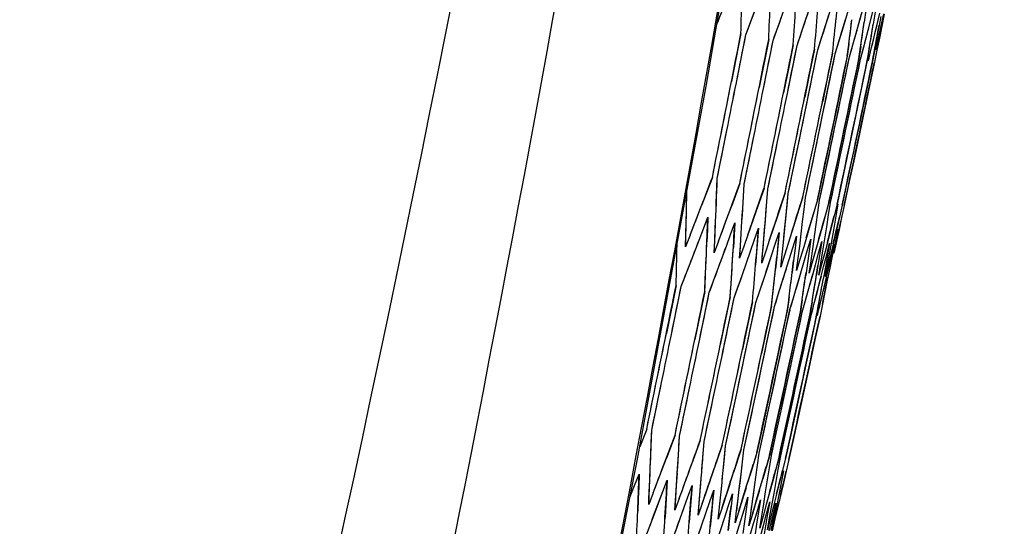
# Model space of a CAD drawing. Header units: millimetres. Extents: x 0 to 420, y 0 to 297.
# Tile 101 of 117: x 334.2 to 338, y 161.9 to 163.86. Entities that reach past the tile are written whole.
import ezdxf

# ---------------------------------------------------------------- set-up
doc = ezdxf.new("R2010")
doc.units = ezdxf.units.MM
doc.header["$LTSCALE"] = 23.1
doc.header["$PDMODE"] = 3
doc.header["$PDSIZE"] = 0.3125
doc.layers.get('0').update_dxf_attribs({"linetype": 'CONTINUOUS'})
doc.layers.get('Defpoints').update_dxf_attribs({"linetype": 'CONTINUOUS'})
doc.layers.add('06___PRT_ALL_SURFS', color=7, linetype='CONTINUOUS')
doc.layers.add('DIM_PILOTEES', color=7, linetype='CONTINUOUS')
doc.styles.get("Standard").update_dxf_attribs({"font": 'txt', "width": 0.7})
doc.dimstyles.new('DIMSTYLE_2', dxfattribs={"dimtxt": 2.5, "dimasz": 3.5, "dimexe": 2, "dimexo": 0, "dimtad": 1, "dimdec": 0, "dimlfac": 5, "dimdsep": 46, "dimtxsty": 'Standard', "dimblk": '_FILLED', "dimblk1": '_FILLED', "dimblk2": '_FILLED', "dimcen": 0.09, "dimazin": 2, "dimtp": 0.8, "dimtm": 0.8, "dimtfac": 1, "dimtdec": 0, "dimtofl": 0, "dimtmove": 0, "dimatfit": 3, "dimldrblk": '_FILLED', "dimfxl": 0, "dimtolj": 1, "dimarcsym": 0})
doc.dimstyles.new('DIMSTYLE_7', dxfattribs={"dimtxt": 2.5, "dimasz": 3.5, "dimexe": 2, "dimexo": 0, "dimgap": 2.5, "dimtad": 1, "dimdsep": 46, "dimtxsty": 'Standard', "dimblk": '_FILLED', "dimblk1": '_FILLED', "dimblk2": '_FILLED', "dimcen": 0.09, "dimazin": 2, "dimtp": 0.5, "dimtm": 0.5, "dimtfac": 1, "dimtofl": 0, "dimtmove": 0, "dimatfit": 3, "dimldrblk": '_FILLED', "dimfxl": 0, "dimtolj": 1, "dimarcsym": 0})

# ---------------------------------------------------------------- blocks, each defined once
blk = doc.blocks.new('_FILLED')
at = {"color": 0, "linetype": 'ByBlock'}
blk.add_solid([(0, 0), (-1, 0.1429), (-1, -0.1429)], dxfattribs=at)
blk = doc.blocks.new('*D5')
at = {"layer": 'DIM_PILOTEES', "color": 2, "linetype": 'Continuous'}
for p, q in [((332.4692, 242.223), (398.3912, 242.2232)), ((396.3912, 242.2232), (396.3913, 177.074)), ((396.3915, 111.9248), (396.3913, 177.074)), ((339.0076, 111.9246), (398.3915, 111.9248))]:
    blk.add_line(p, q, dxfattribs=at)
at = {"layer": 'DIM_PILOTEES', "color": 2, "linetype": 'Continuous', "xscale": 3.5, "yscale": 3.5, "zscale": 3.5}
for p, rotation in [((396.3912, 242.2232), 90.00015233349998), ((396.3915, 111.9248), 270.0001523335)]:
    blk.add_blockref('_FILLED', p, dxfattribs=dict(at, rotation=rotation))
at = {"layer": 'DIM_PILOTEES', "color": 2, "linetype": 'Continuous', "insert": (393.2663, 177.074), "char_height": 2.5, "width": 7.767857, "attachment_point": 2, "rotation": 90, "line_spacing_factor": 0.9}
blk.add_mtext('{\\ftxt;\\W0.0001;\\H0.0001;\\~}{\\ftxt;\\W2.0714285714;\\H2.5; }{\\ftxt;\\W0.0001;\\H0.0001;\\~}', dxfattribs=at)
blk = doc.blocks.new('*D14')
at = {"layer": 'Defpoints', "color": 0, "linetype": 'Continuous'}
for p in [(271.7552, 241.48), (318.6655, 194.5697), (271.7552, 147.6594), (365.5757, 147.6594)]:
    blk.add_point(p, dxfattribs=at)
at = {"layer": 'DIM_PILOTEES', "color": 0, "linetype": 'Continuous', "lineweight": -2}
for p, q in [((271.7552, 147.6594), (270.341, 146.2452)), ((365.5757, 147.6594), (366.99, 146.2452))]:
    blk.add_line(p, q, dxfattribs=at)
blk.add_arc((318.6655, 194.5697), 66.3412, 318.023138, 221.976862, dxfattribs=at)
at = {"layer": 'DIM_PILOTEES', "color": 0, "linetype": 'Continuous', "lineweight": -2, "xscale": 3.5, "yscale": 3.5, "zscale": 3.5}
for p, rotation in [((271.7552, 147.6594), 313.4884311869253), ((365.5757, 147.6594), 226.5115688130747)]:
    blk.add_blockref('_FILLED', p, dxfattribs=dict(at, rotation=rotation))
at = {"layer": 'DIM_PILOTEES', "color": 0, "linetype": 'Continuous', "insert": (323.275, 266.5968), "char_height": 2.5, "width": 14.285714, "attachment_point": 2, "rotation": 356.3382, "line_spacing_factor": 0.9}
blk.add_mtext('\\A1;{\\ftxt;\\W0.0001;\\H0.0001;\\~}{\\ftxt;\\W3.1428571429;\\H2.5; }{\\ftxt;\\W0.0001;\\H0.0001;\\~}{\\ftxt;\\W0.0001;\\H0.0001;\\~}{\\ftxt;\\W0.6666666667;\\H2.5; }{\\ftxt;\\W0.0001;\\H0.0001;\\~}', dxfattribs=at)

msp = doc.modelspace()

# ---------------------------------------------------------------- linework, layer by layer
at = {"color": 7, "linetype": 'Continuous'}
for p, q in [((336.8899, 163.8386), (336.919, 163.9124)), ((337.2295, 163.8464), (337.2545, 163.9211)), ((337.3078, 163.8298), (337.3364, 163.9201)), ((337.0015, 163.7982), (337.0351, 163.8877)), ((337.3737, 163.8157), (337.4007, 163.9064)), ((337.427, 163.8044), (337.4525, 163.8954)), ((337.427, 163.8044), (337.4478, 163.8786)), ((337.4646, 163.8928), (337.4579, 163.846)), ((337.468, 163.7957), (337.4918, 163.887)), ((337.5005, 163.8852), (337.4929, 163.8386)), ((337.4966, 163.7896), (337.5187, 163.8813)), ((337.5128, 163.7862), (337.5332, 163.8782)), ((337.535, 163.8778), (337.5258, 163.8316)), ((337.1065, 163.7759), (337.1386, 163.8657)), ((337.199, 163.7562), (337.2295, 163.8464)), ((337.5156, 163.8338), (337.5071, 163.7874)), ((337.5219, 163.8688), (337.5156, 163.8338)), ((336.9825, 163.8022), (336.946, 163.6172)), ((336.965, 163.6132), (337.0015, 163.7982)), ((337.2934, 163.7845), (337.3078, 163.8298)), ((337.36, 163.7703), (337.3737, 163.8157)), ((337.4142, 163.7588), (337.427, 163.8044)), ((337.456, 163.7499), (337.468, 163.7957)), ((337.5258, 163.8316), (337.5164, 163.7854)), ((337.0896, 163.7795), (337.0527, 163.5945)), ((337.0695, 163.5909), (337.1065, 163.7759)), ((337.1842, 163.7594), (337.1655, 163.6669)), ((337.2789, 163.7392), (337.2934, 163.7845)), ((337.3463, 163.7249), (337.36, 163.7703)), ((337.3988, 163.7621), (337.3929, 163.715)), ((337.4013, 163.7132), (337.4142, 163.7588)), ((337.4854, 163.7437), (337.4966, 163.7896)), ((337.5071, 163.7874), (337.4985, 163.7409)), ((337.5024, 163.7401), (337.5128, 163.7862)), ((337.5164, 163.7854), (337.507, 163.7391)), ((337.1616, 163.5714), (337.199, 163.7562)), ((337.2662, 163.7419), (337.2474, 163.6495)), ((337.26, 163.6468), (337.2789, 163.7392)), ((337.3357, 163.7271), (337.3168, 163.6348)), ((337.3273, 163.6325), (337.3463, 163.7249)), ((337.4444, 163.7524), (337.4376, 163.7055)), ((337.4439, 163.7041), (337.456, 163.7499)), ((337.4777, 163.7453), (337.4699, 163.6986)), ((337.4741, 163.6977), (337.4854, 163.7437)), ((337.4985, 163.7409), (337.4899, 163.6944)), ((337.507, 163.7391), (337.4974, 163.6928)), ((337.3929, 163.715), (337.3738, 163.6226)), ((337.3822, 163.6209), (337.4013, 163.7132)), ((337.4376, 163.7055), (337.4184, 163.6132)), ((337.4247, 163.6118), (337.4439, 163.7041)), ((337.4699, 163.6986), (337.4507, 163.6063)), ((337.4899, 163.6944), (337.4706, 163.6021)), ((337.4974, 163.6928), (337.4782, 163.6004)), ((337.1655, 163.6669), (337.1469, 163.5745)), ((337.2032, 163.3697), (337.26, 163.6468)), ((337.2474, 163.6495), (337.2285, 163.5571)), ((337.2701, 163.3555), (337.3273, 163.6325)), ((337.3168, 163.6348), (337.2978, 163.5424)), ((337.3246, 163.3439), (337.3822, 163.6209)), ((337.3738, 163.6226), (337.3547, 163.5303)), ((337.3669, 163.3349), (337.4247, 163.6118)), ((337.4184, 163.6132), (337.3992, 163.5208)), ((337.4507, 163.6063), (337.4314, 163.514)), ((337.4782, 163.6004), (337.4005, 163.2313)), ((337.4706, 163.6021), (337.4513, 163.5098)), ((337.3547, 163.5303), (337.297, 163.2534)), ((337.3992, 163.5208), (337.3412, 163.2439)), ((337.4314, 163.514), (337.3732, 163.2371)), ((337.4513, 163.5098), (337.3929, 163.2329)), ((336.8911, 163.2432), (336.9282, 163.4282)), ((336.9948, 163.2212), (337.0323, 163.406)), ((337.0861, 163.2018), (337.124, 163.3865)), ((337.165, 163.185), (337.2032, 163.3697)), ((337.2316, 163.1708), (337.2701, 163.3555)), ((337.2859, 163.1593), (337.3246, 163.3439)), ((337.3475, 163.2426), (337.3669, 163.3349)), ((336.8723, 163.2472), (336.8383, 163.1583)), ((336.8668, 163.2328), (336.8383, 163.1583)), ((336.8876, 163.1478), (336.8911, 163.2432)), ((337.297, 163.2534), (337.2776, 163.1611)), ((337.3412, 163.2439), (337.3218, 163.1517)), ((337.328, 163.1503), (337.3475, 163.2426)), ((337.3732, 163.2371), (337.3537, 163.1449)), ((337.3929, 163.2329), (337.3734, 163.1407)), ((337.4005, 163.2313), (337.3809, 163.1391)), ((336.7734, 163.1721), (336.7737, 163.1918)), ((336.9781, 163.2247), (336.9456, 163.1355)), ((336.9894, 163.1262), (336.9948, 163.2212)), ((337.0715, 163.2049), (337.0405, 163.1153)), ((337.0788, 163.1072), (337.0861, 163.2018)), ((337.0825, 163.1545), (337.0861, 163.2018)), ((337.0788, 163.1072), (337.0825, 163.1545)), ((337.1525, 163.1877), (337.123, 163.0978)), ((337.1503, 163.1807), (337.123, 163.0978)), ((337.1558, 163.0908), (337.165, 163.185)), ((337.1605, 163.1379), (337.165, 163.185)), ((337.2212, 163.173), (337.1932, 163.0829)), ((337.2175, 163.1611), (337.1932, 163.0829)), ((337.2261, 163.1239), (337.2316, 163.1708)), ((337.2776, 163.1611), (337.2512, 163.0705)), ((337.2796, 163.1126), (337.2859, 163.1593)), ((337.3218, 163.1517), (337.2969, 163.0608)), ((337.3208, 163.1038), (337.328, 163.1503)), ((337.0405, 163.1153), (337.0091, 163.0256)), ((337.1558, 163.0908), (337.1605, 163.1379)), ((337.2206, 163.077), (337.2261, 163.1239)), ((337.2731, 163.0658), (337.2796, 163.1126)), ((337.3537, 163.1449), (337.3421, 163.0993)), ((337.3497, 163.0977), (337.3579, 163.144)), ((337.3734, 163.1407), (337.3627, 163.0949)), ((337.3809, 163.1391), (337.371, 163.0931)), ((336.7703, 163.028), (336.7714, 163.0761)), ((336.8378, 163.0497), (336.8547, 163.0941)), ((336.8547, 163.0941), (336.853, 163.0464)), ((337.123, 163.0978), (337.0931, 163.0077)), ((337.1462, 162.9964), (337.1558, 163.0908)), ((337.1932, 163.0829), (337.1649, 162.9925)), ((337.2092, 162.983), (337.2206, 163.077)), ((337.3134, 163.0573), (337.3208, 163.1038)), ((337.3421, 163.0993), (337.3305, 163.0537)), ((337.3415, 163.0513), (337.3497, 163.0977)), ((337.3627, 163.0949), (337.3518, 163.0491)), ((337.371, 163.0931), (337.361, 163.0472)), ((336.8208, 163.0052), (336.8378, 163.0497)), ((336.853, 163.0464), (336.8512, 162.9987)), ((336.8816, 163.0044), (336.8837, 163.0522)), ((336.9426, 163.0274), (336.9588, 163.072)), ((336.9588, 163.072), (336.9561, 163.0245)), ((337.035, 163.0078), (337.0504, 163.0525)), ((337.0504, 163.0525), (337.0468, 163.0052)), ((337.2512, 163.0705), (337.2245, 162.9798)), ((337.2599, 162.9722), (337.2731, 163.0658)), ((337.2969, 163.0608), (337.2718, 162.9697)), ((337.2984, 162.964), (337.3134, 163.0573)), ((337.3305, 163.0537), (337.307, 162.9623)), ((337.3248, 162.9584), (337.3415, 163.0513)), ((337.3518, 163.0491), (337.33, 162.9574)), ((337.339, 162.9554), (337.3574, 163.0479)), ((337.361, 163.0472), (337.3408, 162.9551)), ((336.7691, 162.9799), (336.7703, 163.028)), ((336.7865, 163.0246), (336.7691, 162.9799)), ((336.7865, 162.9161), (336.8208, 163.0052)), ((336.8794, 162.9565), (336.8816, 163.0044)), ((336.8961, 163.0013), (336.8794, 162.9565)), ((336.9263, 162.9828), (336.9426, 163.0274)), ((336.9561, 163.0245), (336.9533, 162.977)), ((336.9805, 162.9833), (336.9835, 163.031)), ((337.0091, 163.0256), (336.9933, 162.9807)), ((337.0195, 162.963), (337.035, 163.0078)), ((337.0468, 163.0052), (337.043, 162.9579)), ((337.067, 162.9649), (337.071, 163.0124)), ((337.0931, 163.0077), (337.0781, 162.9626)), ((337.1151, 162.9907), (337.1297, 163.0357)), ((337.1297, 163.0357), (337.1205, 162.9414)), ((337.1297, 163.0357), (337.1252, 162.9886)), ((337.1829, 162.9763), (337.1968, 163.0214)), ((337.1968, 163.0214), (337.1913, 162.9745)), ((337.2385, 162.9645), (337.2516, 163.0097)), ((337.2516, 163.0097), (337.2452, 162.963)), ((337.2819, 162.9553), (337.2942, 163.0007)), ((337.2942, 163.0007), (337.287, 162.9542)), ((336.8935, 162.8933), (336.9263, 162.9828)), ((336.9774, 162.9357), (336.9805, 162.9833)), ((336.9933, 162.9807), (336.9774, 162.9357)), ((336.9882, 162.8732), (337.0195, 162.963)), ((337.063, 162.9175), (337.067, 162.9649)), ((337.0781, 162.9626), (337.063, 162.9175)), ((337.1003, 162.9458), (337.1151, 162.9907)), ((337.1252, 162.9886), (337.1205, 162.9414)), ((337.1363, 162.9019), (337.1462, 162.9964)), ((337.1413, 162.9492), (337.1462, 162.9964)), ((337.1649, 162.9925), (337.1506, 162.9472)), ((337.1689, 162.9312), (337.1829, 162.9763)), ((337.1913, 162.9745), (337.1857, 162.9276)), ((337.2033, 162.936), (337.2092, 162.983)), ((337.2245, 162.9798), (337.211, 162.9344)), ((337.2253, 162.9192), (337.2385, 162.9645)), ((337.2452, 162.963), (337.2387, 162.9163)), ((337.2531, 162.9254), (337.2599, 162.9722)), ((337.2718, 162.9697), (337.2591, 162.9241)), ((337.2908, 162.9174), (337.2984, 162.964)), ((337.307, 162.9623), (337.2951, 162.9165)), ((337.3158, 162.9965), (337.307, 162.9623)), ((337.3132, 162.9486), (337.3247, 162.9942)), ((337.3247, 162.9942), (337.3165, 162.9479)), ((337.3322, 162.9446), (337.3429, 162.9903)), ((337.3429, 162.9903), (337.3339, 162.9442)), ((337.043, 162.9579), (337.0392, 162.9105)), ((337.0883, 162.9091), (337.1003, 162.9458)), ((337.1205, 162.9414), (337.1157, 162.8943)), ((337.1363, 162.9019), (337.1413, 162.9492)), ((337.1506, 162.9472), (337.1363, 162.9019)), ((337.1407, 162.8408), (337.1689, 162.9312)), ((337.1857, 162.9276), (337.18, 162.8806)), ((337.1974, 162.8889), (337.2033, 162.936)), ((337.211, 162.9344), (337.1974, 162.8889)), ((337.2463, 162.8785), (337.2531, 162.9254)), ((337.2591, 162.9241), (337.2463, 162.8785)), ((337.2695, 162.9098), (337.2819, 162.9553)), ((337.287, 162.9542), (337.2796, 162.9076)), ((337.3016, 162.903), (337.3132, 162.9486)), ((337.3165, 162.9479), (337.3083, 162.9015)), ((337.3163, 162.912), (337.3248, 162.9584)), ((337.33, 162.9574), (337.3189, 162.9114)), ((337.3215, 162.8987), (337.3322, 162.9446)), ((337.3339, 162.9442), (337.3248, 162.898)), ((336.7519, 162.8267), (336.7865, 162.9161)), ((336.8604, 162.8037), (336.8935, 162.8933)), ((337.0706, 162.8557), (337.0883, 162.9091)), ((337.0706, 162.8557), (337.0883, 162.9091)), ((337.2136, 162.8792), (337.2253, 162.9192)), ((337.2136, 162.8792), (337.2253, 162.9192)), ((337.2387, 162.9163), (337.2322, 162.8695)), ((337.2592, 162.872), (337.2695, 162.9098)), ((337.2796, 162.9076), (337.2739, 162.8721)), ((337.2831, 162.8707), (337.2908, 162.9174)), ((337.2951, 162.9165), (337.2831, 162.8707)), ((337.2923, 162.8667), (337.3016, 162.903)), ((337.3083, 162.9015), (337.3, 162.8551)), ((337.3077, 162.8654), (337.3163, 162.912)), ((337.3189, 162.9114), (337.3077, 162.8654)), ((337.3129, 162.8627), (337.3215, 162.8987)), ((337.313, 162.8627), (337.3215, 162.8987)), ((337.3248, 162.898), (337.3156, 162.8518)), ((336.9566, 162.7832), (336.9882, 162.8732)), ((337.0556, 162.8106), (337.0706, 162.8557)), ((337.1987, 162.8284), (337.2136, 162.8792)), ((337.1987, 162.8284), (337.2136, 162.8792)), ((337.2445, 162.8187), (337.2592, 162.872)), ((337.2781, 162.8115), (337.2923, 162.8667)), ((337.2997, 162.807), (337.3129, 162.8627)), ((337.2997, 162.807), (337.313, 162.8627)), ((337.3156, 162.8518), (337.3064, 162.8055)), ((336.7323, 162.8309), (336.6948, 162.6461)), ((336.7144, 162.6419), (336.7519, 162.8267)), ((337.0405, 162.7654), (337.0556, 162.8106)), ((337.1265, 162.7955), (337.1407, 162.8408)), ((337.1853, 162.783), (337.1987, 162.8284)), ((337.2318, 162.7731), (337.2445, 162.8187)), ((337.2663, 162.7658), (337.2781, 162.8115)), ((336.8429, 162.8074), (336.805, 162.6227)), ((336.8224, 162.619), (336.8604, 162.8037)), ((336.9182, 162.5986), (336.9566, 162.7832)), ((336.9412, 162.7865), (336.922, 162.6942)), ((337.1122, 162.7502), (337.1265, 162.7955)), ((337.1684, 162.7866), (337.1625, 162.7395)), ((337.1717, 162.7375), (337.1853, 162.783)), ((337.2188, 162.7759), (337.2119, 162.729)), ((337.2191, 162.7274), (337.2318, 162.7731)), ((337.2887, 162.761), (337.2997, 162.807)), ((337.3064, 162.8055), (337.297, 162.7592)), ((337.0272, 162.7682), (337.0078, 162.6759)), ((337.0212, 162.6731), (337.0405, 162.7654)), ((337.1009, 162.7526), (337.0814, 162.6603)), ((337.0927, 162.6579), (337.1122, 162.7502)), ((337.1625, 162.7395), (337.1429, 162.6472)), ((337.1521, 162.6453), (337.1717, 162.7375)), ((337.257, 162.7677), (337.2493, 162.721)), ((337.2544, 162.7199), (337.2663, 162.7658)), ((337.2831, 162.7622), (337.2745, 162.7157)), ((337.297, 162.7592), (337.2876, 162.7129)), ((337.2119, 162.729), (337.1922, 162.6367)), ((337.1994, 162.6352), (337.2191, 162.7274)), ((337.2493, 162.721), (337.2294, 162.6288)), ((337.2346, 162.6277), (337.2544, 162.7199)), ((337.2745, 162.7157), (337.2546, 162.6235)), ((337.2876, 162.7129), (337.2677, 162.6207)), ((336.922, 162.6942), (336.9028, 162.6019)), ((336.9627, 162.3963), (337.0212, 162.6731)), ((337.0078, 162.6759), (336.9884, 162.5837)), ((337.0338, 162.3812), (337.0927, 162.6579)), ((337.0814, 162.6603), (337.0619, 162.568)), ((337.0928, 162.3687), (337.1521, 162.6453)), ((337.1429, 162.6472), (337.1232, 162.555)), ((337.1398, 162.3587), (337.1994, 162.6352)), ((337.1922, 162.6367), (337.1724, 162.5445)), ((337.1747, 162.3512), (337.2346, 162.6277)), ((337.2294, 162.6288), (337.2096, 162.5366)), ((337.2546, 162.6235), (337.2347, 162.5313)), ((337.2677, 162.6207), (337.2478, 162.5285)), ((337.1232, 162.555), (337.0638, 162.2784)), ((337.1724, 162.5445), (337.1127, 162.268)), ((337.2096, 162.5366), (337.1496, 162.2602)), ((337.2347, 162.5313), (337.1746, 162.2549)), ((337.2478, 162.5285), (337.1876, 162.2521)), ((336.6385, 162.2724), (336.6766, 162.4571)), ((336.7456, 162.2496), (336.7841, 162.4343)), ((336.8406, 162.2295), (336.8795, 162.414)), ((336.9234, 162.2118), (336.9627, 162.3963)), ((336.9942, 162.1968), (337.0338, 162.3812)), ((337.053, 162.1843), (337.0928, 162.3687)), ((337.1198, 162.2665), (337.1398, 162.3587)), ((337.1547, 162.2591), (337.1747, 162.3512)), ((337.0638, 162.2784), (337.0439, 162.1862)), ((336.6191, 162.2765), (336.5924, 162.2086)), ((336.6349, 162.177), (336.6385, 162.2724)), ((336.7283, 162.2533), (336.6948, 162.1643)), ((336.7235, 162.2404), (336.6948, 162.1643)), ((336.7402, 162.1546), (336.7456, 162.2496)), ((337.1127, 162.268), (337.0927, 162.1759)), ((337.0998, 162.1744), (337.1198, 162.2665)), ((337.1496, 162.2602), (337.1295, 162.168)), ((337.1346, 162.167), (337.1547, 162.2591)), ((337.1746, 162.2549), (337.1544, 162.1627)), ((337.1876, 162.2521), (337.1674, 162.16)), ((336.8254, 162.2327), (336.7933, 162.1434)), ((336.8332, 162.1348), (336.8406, 162.2295)), ((336.837, 162.1822), (336.8406, 162.2295)), ((336.9103, 162.2146), (336.8796, 162.125)), ((336.9075, 162.2066), (336.8796, 162.125)), ((336.9142, 162.1176), (336.9234, 162.2118)), ((336.9189, 162.1648), (336.9234, 162.2118)), ((336.8332, 162.1348), (336.837, 162.1822)), ((336.9142, 162.1176), (336.9189, 162.1648)), ((336.9831, 162.1992), (336.954, 162.1092)), ((336.9812, 162.1932), (336.954, 162.1092)), ((336.9888, 162.1499), (336.9942, 162.1968)), ((337.0439, 162.1862), (337.0163, 162.096)), ((337.0408, 162.1761), (337.0163, 162.096)), ((337.0466, 162.1376), (337.053, 162.1843)), ((337.0927, 162.1759), (337.0666, 162.0853)), ((337.0908, 162.1691), (337.0666, 162.0853)), ((337.0925, 162.1278), (337.0998, 162.1744)), ((337.1295, 162.168), (337.1173, 162.1226)), ((337.1291, 162.1665), (337.1173, 162.1226)), ((337.1285, 162.1641), (337.1173, 162.1226)), ((337.1265, 162.1206), (337.1346, 162.167)), ((337.1544, 162.1627), (337.143, 162.1171)), ((336.631, 162.0814), (336.633, 162.1292)), ((336.9832, 162.103), (336.9888, 162.1499)), ((337.0402, 162.0908), (337.0466, 162.1376)), ((337.0852, 162.0813), (337.0925, 162.1278)), ((337.1535, 162.1592), (337.143, 162.1171)), ((337.1674, 162.16), (337.1568, 162.1142)), ((336.5725, 162.0586), (336.5899, 162.1029)), ((336.5899, 162.1029), (336.5864, 162.0075)), ((336.7343, 162.0595), (336.7373, 162.1071)), ((336.8255, 162.0401), (336.8294, 162.0875)), ((336.9776, 162.056), (336.9832, 162.103)), ((337.0337, 162.0441), (337.0402, 162.0908)), ((337.1173, 162.1226), (337.1051, 162.0771)), ((337.1183, 162.0742), (337.1265, 162.1206)), ((337.143, 162.1171), (337.1315, 162.0714)), ((337.1395, 162.0697), (337.1485, 162.1159)), ((337.1568, 162.1142), (337.1461, 162.0683)), ((336.5543, 162.0127), (336.5725, 162.0586)), ((336.5543, 162.0127), (336.5725, 162.0586)), ((336.6267, 161.9857), (336.631, 162.0814)), ((336.6813, 162.0355), (336.698, 162.0799)), ((336.698, 162.0799), (336.6926, 161.9849)), ((336.7281, 161.9641), (336.7343, 162.0595)), ((336.778, 162.0149), (336.7939, 162.0595)), ((336.7939, 162.0595), (336.7903, 162.0122)), ((336.8538, 162.05), (336.8331, 161.9902)), ((336.8642, 162.0801), (336.8538, 162.05)), ((336.9047, 162.0232), (336.9095, 162.0705)), ((336.9393, 162.0642), (336.9291, 162.0331)), ((336.9718, 162.009), (336.9776, 162.056)), ((337.0024, 162.0508), (336.9925, 162.019)), ((337.0778, 162.0347), (337.0852, 162.0813)), ((337.1051, 162.0771), (337.0802, 161.9859)), ((337.1315, 162.0714), (337.1083, 161.98)), ((337.1101, 162.0278), (337.1183, 162.0742)), ((337.1461, 162.0683), (337.1245, 161.9765)), ((337.1304, 162.0235), (337.1395, 162.0697)), ((336.6438, 162.0304), (336.6267, 161.9857)), ((336.6645, 161.9909), (336.6813, 162.0355)), ((336.756, 161.9541), (336.778, 162.0149)), ((336.7903, 162.0122), (336.7866, 161.9649)), ((336.8174, 161.9452), (336.8255, 162.0401)), ((336.8626, 161.9969), (336.8778, 162.0417)), ((336.8778, 162.0417), (336.8733, 161.9946)), ((336.8948, 161.9287), (336.9047, 162.0232)), ((336.9291, 162.0331), (336.9097, 161.9739)), ((336.9352, 161.9815), (336.9497, 162.0264)), ((336.9497, 162.0264), (336.9443, 161.9795)), ((336.9925, 162.019), (336.9743, 161.9602)), ((336.9958, 161.9686), (337.0096, 162.0137)), ((337.0096, 162.0137), (337.0033, 161.967)), ((337.0271, 161.9972), (337.0337, 162.0441)), ((337.0535, 162.0399), (337.0403, 161.9945)), ((337.0703, 161.988), (337.0778, 162.0347)), ((337.1017, 161.9814), (337.1101, 162.0278)), ((337.1212, 161.9772), (337.1304, 162.0235)), ((336.5864, 162.0075), (336.5845, 161.9597)), ((336.6476, 161.9464), (336.6645, 161.9909)), ((336.6926, 161.9849), (336.6897, 161.9373)), ((336.7445, 162.009), (336.7281, 161.9641)), ((336.8331, 161.9902), (336.8174, 161.9452)), ((336.8472, 161.9521), (336.8626, 161.9969)), ((336.8733, 161.9946), (336.8687, 161.9475)), ((336.9097, 161.9739), (336.8948, 161.9287)), ((336.9206, 161.9365), (336.9352, 161.9815)), ((336.9443, 161.9795), (336.9387, 161.9326)), ((336.966, 161.9619), (336.9718, 162.009)), ((337.0204, 161.9504), (337.0271, 161.9972)), ((337.0403, 161.9945), (337.027, 161.949)), ((337.0446, 161.9582), (337.0575, 162.0035)), ((337.0575, 162.0035), (337.0503, 161.957)), ((337.0628, 161.9413), (337.0703, 161.988)), ((337.0802, 161.9859), (337.0677, 161.9403)), ((337.0814, 161.9504), (337.0936, 161.9958)), ((337.0936, 161.9958), (337.0855, 161.9495)), ((337.0933, 161.9349), (337.1017, 161.9814)), ((337.1083, 161.98), (337.0966, 161.9342)), ((337.1063, 161.9451), (337.1177, 161.9907)), ((337.1177, 161.9907), (337.1088, 161.9445)), ((337.1119, 161.9309), (337.1212, 161.9772)), ((337.1245, 161.9765), (337.1136, 161.9306)), ((336.7295, 161.8807), (336.756, 161.9541)), ((336.756, 161.9541), (336.7619, 161.9702)), ((336.7866, 161.9649), (336.7829, 161.9175)), ((336.8163, 161.8622), (336.8472, 161.9521)), ((336.8687, 161.9475), (336.864, 161.9003)), ((336.8912, 161.8463), (336.9206, 161.9365)), ((336.9601, 161.9148), (336.966, 161.9619)), ((336.9743, 161.9602), (336.9601, 161.9148)), ((336.976, 161.9037), (336.9958, 161.9686)), ((337.0033, 161.967), (336.9969, 161.9202)), ((337.0136, 161.9035), (337.0204, 161.9504)), ((337.027, 161.949), (337.0136, 161.9035)), ((337.0315, 161.9129), (337.0446, 161.9582)), ((337.0503, 161.957), (337.0431, 161.9104)), ((337.0551, 161.8946), (337.0628, 161.9413)), ((337.0677, 161.9403), (337.0551, 161.8946)), ((337.0691, 161.9049), (337.0814, 161.9504)), ((337.0855, 161.9495), (337.0774, 161.9031)), ((337.0848, 161.8883), (337.0933, 161.9349)), ((337.0909, 161.8839), (337.1063, 161.9451)), ((337.1088, 161.9445), (337.0976, 161.887)), ((336.9387, 161.9326), (336.9331, 161.8856)), ((336.9541, 161.8329), (336.976, 161.9037)), ((336.976, 161.9037), (336.9777, 161.9094)), ((336.9969, 161.9202), (336.9904, 161.8734)), ((337.0051, 161.8221), (337.0315, 161.9129)), ((337.0431, 161.9104), (337.0357, 161.8638)), ((337.0443, 161.8138), (337.0691, 161.9049)), ((337.0774, 161.9031), (337.0692, 161.8567)), ((337.0966, 161.9342), (337.0848, 161.8883)), ((337.1026, 161.8845), (337.1119, 161.9309)), ((337.1136, 161.9306), (337.1026, 161.8845))]:
    msp.add_line(p, q, dxfattribs=at)
for points in [[(335.3407, 156.4509), (335.6692, 157.8308), (335.9918, 159.2665), (336.2962, 160.7077), (336.5823, 162.1542), (336.8501, 163.6057), (337.0994, 165.0621), (337.3302, 166.5232), (337.5425, 167.9886), (337.7362, 169.4581), (337.9096, 170.916)], [(337.4782, 163.6004), (337.4588, 163.5082), (337.4394, 163.4159), (337.42, 163.3236), (337.4005, 163.2313)], [(336.8876, 163.1478), (336.8894, 163.1955), (336.8911, 163.2432)], [(336.9894, 163.1262), (336.9921, 163.1737), (336.9948, 163.2212)], [(337.1462, 162.9964), (337.1511, 163.0436), (337.1558, 163.0908)], [(336.6349, 162.177), (336.6368, 162.2247), (336.6385, 162.2724)], [(336.7402, 162.1546), (336.7429, 162.2022), (336.7456, 162.2496)], [(336.5899, 162.1029), (336.5882, 162.0552), (336.5864, 162.0075)], [(336.6267, 161.9857), (336.6289, 162.0336), (336.631, 162.0814)], [(336.698, 162.0799), (336.6953, 162.0324), (336.6926, 161.9849)], [(336.7281, 161.9641), (336.7313, 162.0118), (336.7343, 162.0595)], [(336.8174, 161.9452), (336.8215, 161.9926), (336.8255, 162.0401)], [(336.8948, 161.9287), (336.8998, 161.976), (336.9047, 162.0232)]]:
    msp.add_lwpolyline(points, dxfattribs=at)
for centre, radius, start, end in [((223.7089, 183.7568), 114.9148, 346.254241, 353.584584), ((312.1099, 164.4449), 24.8809, 358.52004, 359.18337), ((311.9006, 164.9534), 25.2163, 357.33168, 357.98373), ((311.6562, 165.474), 25.5855, 356.15734, 356.79787), ((311.3761, 166.0083), 25.9891, 354.9972, 355.62601), ((311.0598, 166.5578), 26.428, 353.85143, 354.46832), ((300.5308, 178.1899), 39.0889, 338.46043, 338.64679), ((312.0601, 164.446), 24.9306, 358.52037, 358.85177), ((301.5662, 177.151), 37.8676, 339.35252, 339.56939), ((311.8456, 164.9558), 25.2714, 357.33203, 357.65776), ((302.5666, 176.1546), 36.6912, 340.28286, 340.50617), ((311.5958, 165.4779), 25.646, 356.15771, 356.47765), ((303.5128, 175.2058), 35.5788, 341.22769, 341.4575), ((311.3102, 166.0139), 26.0552, 354.9976, 355.31165), ((304.407, 174.3012), 34.527, 342.18742, 342.42379), ((310.9883, 166.5653), 26.4999, 353.85184, 354.15991), ((305.2515, 173.4379), 33.5324, 343.16243, 343.40543), ((310.6293, 167.1337), 26.981, 352.72056, 353.02256), ((310.6554, 167.1305), 26.9547, 352.82121, 353.02264), ((306.0479, 172.6131), 32.5921, 344.1531, 344.40278), ((310.2324, 167.721), 27.4999, 351.60381, 351.89968), ((306.7979, 171.8242), 31.7035, 345.15977, 345.41619), ((310.2605, 167.7169), 27.4715, 351.70242, 351.89976), ((309.7968, 168.3287), 28.0578, 350.50164, 350.79132), ((307.503, 171.0689), 30.8642, 346.18278, 346.44599), ((309.8269, 168.3238), 28.0273, 350.59819, 350.79141), ((309.3213, 168.9588), 28.6562, 349.41406, 349.69749), ((190.0466, 192.6742), 149.7456, 348.666858, 348.883366), ((190.0665, 192.7356), 149.7574, 348.714414, 348.858738), ((308.8526, 169.6036), 29.2484, 348.46901, 348.61829), ((190.1355, 193.0239), 149.8357, 348.528583, 348.744955), ((190.1539, 193.0782), 149.8456, 348.578902, 348.723137), ((190.2196, 193.3311), 149.9102, 348.406781, 348.62304), ((190.2362, 193.3784), 149.9184, 348.459835, 348.603998), ((190.297, 193.5966), 149.9708, 348.301263, 348.517431), ((190.3093, 193.6375), 149.9798, 348.284981, 348.501136), ((190.3659, 193.821), 150.0193, 348.211878, 348.427974), ((190.3766, 193.8549), 150.0264, 348.198318, 348.414404), ((190.4248, 194.0047), 150.057, 348.13851, 348.354551), ((190.4336, 194.0319), 150.0624, 348.127656, 348.343689), ((190.4724, 194.1483), 150.0851, 348.081079, 348.297078), ((190.4792, 194.1687), 150.089, 348.07292, 348.288914), ((190.5077, 194.2521), 150.1047, 348.039535, 348.255506), ((190.5299, 194.3161), 150.1164, 348.013865, 348.229819), ((190.5384, 194.3405), 150.1207, 348.004088, 348.220036), ((190.042, 192.6751), 149.7503, 348.66686, 348.811196), ((190.0574, 192.7374), 149.7666, 348.642255, 348.786575), ((190.1317, 193.0247), 149.8396, 348.528585, 348.672831), ((190.1465, 193.0797), 149.8532, 348.506787, 348.651019), ((190.2166, 193.3317), 149.9133, 348.406782, 348.550953), ((190.2304, 193.3796), 149.9243, 348.387756, 348.531916), ((190.2948, 193.5971), 149.9731, 348.301263, 348.445375), ((190.3643, 193.8213), 150.0209, 348.211878, 348.355942), ((300.3164, 177.2041), 39.1296, 338.75412, 339.10343), ((311.6522, 164.128), 25.2545, 357.55865, 357.99233), ((311.8368, 163.6245), 24.9407, 358.73998, 359.00597), ((301.3798, 176.1691), 37.8788, 339.65755, 340.01755), ((311.4058, 164.6439), 25.6285, 356.39171, 356.81765), ((302.4416, 175.1652), 36.6371, 340.64945, 340.94633), ((311.7956, 163.6253), 24.9819, 358.51957, 358.96037), ((300.191, 177.2526), 39.2641, 338.75444, 338.96365), ((311.1017, 165.1751), 26.0593, 355.23932, 355.55275), ((303.3887, 174.23), 35.5237, 341.58423, 341.88982), ((304.3227, 173.3262), 34.4296, 342.59577, 342.84871), ((311.5775, 164.131), 25.3292, 357.34221, 357.77536), ((301.2609, 176.213), 38.0055, 339.65787, 339.8735), ((311.3239, 164.6489), 25.7106, 356.17918, 356.60453), ((310.7811, 165.7203), 26.5054, 354.10144, 354.40886), ((305.1159, 172.491), 33.4876, 343.56199, 343.74225), ((311.5582, 163.991), 25.3124, 357.31983, 357.96938), ((311.0344, 165.1806), 26.1267, 355.03066, 355.44808), ((305.911, 171.6779), 32.5474, 344.54424, 344.73046), ((306.6593, 170.9003), 31.659, 345.54297, 345.735), ((307.3619, 170.1557), 30.8205, 346.55766, 346.75618), ((308.0124, 169.4438), 30.0376, 347.59119, 347.77316), ((311.3066, 164.5075), 25.6923, 356.15909, 356.79696), ((311.019, 165.0377), 26.107, 355.01292, 355.63891), ((300.0896, 177.0746), 39.3336, 338.76272, 339.04135), ((311.5209, 163.9927), 25.3497, 357.32009, 357.75286), ((311.7279, 163.4878), 25.0131, 358.49527, 358.85274), ((301.164, 176.0352), 38.0698, 339.66189, 339.94908), ((311.2657, 164.5102), 25.7333, 356.15937, 356.58432), ((302.1795, 175.0469), 36.8761, 340.57548, 340.87131), ((303.139, 174.1061), 35.7481, 341.50388, 341.80845), ((310.6465, 165.5882), 26.606, 353.8818, 354.29074), ((310.281, 166.152), 27.0972, 352.76522, 353.16598), ((310.9519, 165.0434), 26.1743, 355.01332, 355.32596), ((310.6221, 165.5908), 26.6305, 353.88191, 354.18848), ((304.0042, 173.2224), 34.7247, 342.44762, 342.69846), ((309.4645, 167.3324), 28.1648, 350.67286, 350.96113), ((310.2813, 166.152), 27.097, 352.86546, 353.06585), ((304.8617, 172.3654), 33.714, 343.40684, 343.666), ((309.8553, 166.7376), 27.6487, 351.66365, 351.98041), ((309.8774, 166.7344), 27.6264, 351.76173, 351.95799), ((305.6695, 171.5469), 32.7591, 344.38201, 344.64938), ((309.4109, 167.3411), 28.2192, 350.57694, 350.88781), ((306.4296, 170.7644), 31.8573, 345.37347, 345.64891), ((308.9178, 167.9686), 28.8391, 349.50523, 349.78688), ((307.1435, 170.0155), 31.0058, 346.38155, 346.66489), ((308.9506, 167.9626), 28.8058, 349.5991, 349.78697), ((308.434, 168.6104), 29.4501, 348.54015, 348.74688), ((189.9596, 192.5034), 149.7421, 348.354267, 348.570767), ((189.9795, 192.5683), 149.7555, 348.40053, 348.544849), ((190.0575, 192.872), 149.8327, 348.208404, 348.42477), ((190.0764, 192.9297), 149.8437, 348.25744, 348.401672), ((190.152, 193.1976), 149.9063, 348.079067, 348.295324), ((190.1693, 193.2482), 149.9154, 348.130849, 348.275011), ((190.2403, 193.4811), 149.9655, 347.966059, 348.18223), ((190.2545, 193.5251), 149.9743, 347.948511, 348.164669), ((190.3202, 193.7234), 150.0126, 347.869217, 348.08532), ((190.3328, 193.7604), 150.0195, 347.854396, 348.070489), ((190.3897, 193.925), 150.0493, 347.788416, 348.004466), ((190.4003, 193.9552), 150.0547, 347.776303, 347.992346), ((190.4471, 194.0866), 150.0773, 347.72356, 347.939571), ((190.4556, 194.11), 150.0813, 347.714144, 347.930149), ((190.4914, 194.2084), 150.0977, 347.674591, 347.890573), ((190.4975, 194.2252), 150.1005, 347.667863, 347.883841), ((190.5216, 194.2908), 150.1112, 347.64148, 347.857443), ((190.5374, 194.3337), 150.1183, 347.624232, 347.840185), ((189.9563, 192.5041), 149.7454, 348.354268, 348.4986), ((189.9731, 192.5696), 149.762, 348.328373, 348.472689), ((190.0548, 192.8726), 149.8354, 348.208405, 348.352648), ((190.0713, 192.9307), 149.8489, 348.185326, 348.329555), ((190.15, 193.198), 149.9084, 348.079068, 348.223238), ((190.1656, 193.249), 149.9192, 348.058769, 348.202929), ((190.239, 193.4814), 149.9669, 347.966059, 348.110172), ((190.3195, 193.7235), 150.0133, 347.869218, 348.013286), ((311.3278, 163.1725), 25.3267, 357.63927, 357.96343), ((299.9607, 176.0669), 39.2769, 339.20053, 339.40881), ((311.076, 163.6839), 25.7096, 356.48379, 356.80207), ((301.0374, 175.0423), 38.0114, 340.09144, 340.30617), ((302.0543, 174.0681), 36.8164, 340.99709, 341.21835), ((311.2327, 163.1763), 25.4219, 357.31563, 357.74716), ((299.7054, 176.1637), 39.55, 339.0623, 339.26983), ((310.7658, 164.2105), 26.15, 355.34315, 355.55128), ((310.4392, 164.7511), 26.6057, 354.21738, 354.42145), ((303.0142, 173.1409), 35.6876, 341.91789, 342.14574), ((310.9718, 163.6902), 25.814, 356.16607, 356.5897), ((300.7956, 175.1297), 38.2685, 339.9489, 340.16289), ((310.6747, 164.2179), 26.2414, 355.03139, 355.44699), ((301.8252, 174.1469), 37.0586, 340.85021, 341.07072), ((310.0749, 165.3084), 27.0986, 353.10667, 353.30664), ((303.8688, 172.2729), 34.6746, 342.85431, 343.01053), ((304.725, 171.4282), 33.6641, 343.80652, 343.96722), ((311.2174, 162.9922), 25.3881, 357.34488, 357.99254), ((299.6411, 176.1882), 39.6188, 339.0624, 339.20063), ((300.7347, 175.1518), 38.3333, 339.94901, 340.09154), ((310.3405, 164.7611), 26.7049, 353.91173, 354.31918), ((302.7971, 173.2116), 35.9159, 341.76661, 341.99372), ((303.7141, 172.3205), 34.8365, 342.69849, 342.93226), ((305.5313, 170.6214), 32.7094, 344.77497, 344.94018), ((306.2894, 169.85), 31.8079, 345.75999, 345.92974), ((307.0011, 169.1116), 30.9569, 346.76187, 346.93621), ((310.96, 163.504), 25.7773, 356.1972, 356.83302), ((310.6664, 164.0295), 26.2017, 355.06444, 355.68824), ((309.9687, 165.3212), 27.2056, 352.90707, 353.10667), ((304.5785, 171.4706), 33.8166, 343.64623, 343.88671), ((299.7065, 175.9645), 39.5114, 339.15037, 339.35775), ((310.3357, 164.5701), 26.6623, 353.94678, 354.55836), ((309.5578, 165.9001), 27.7452, 351.81569, 352.01112), ((310.0209, 165.1214), 27.1061, 353.14403, 353.34395), ((311.1603, 162.9947), 25.4452, 357.34524, 357.66876), ((299.448, 176.0628), 39.788, 339.01275, 339.21937), ((310.8975, 163.508), 25.84, 356.19758, 356.51516), ((300.5509, 175.0229), 38.4916, 339.89373, 340.10682), ((310.5983, 164.0352), 26.2701, 355.06485, 355.37638), ((301.5924, 174.0349), 37.2679, 340.78944, 341.00905)]:
    msp.add_arc(centre, radius, start, end, dxfattribs=at)
at = {"layer": '06___PRT_ALL_SURFS', "color": 7, "linetype": 'Continuous'}
msp.add_arc((224.201, 185.9887), 113.8262, 345.144418, 355.431269, dxfattribs=at)
msp.add_open_spline([(337.8843, 176.9071), (337.7634, 175.1889), (337.1364, 168.3304), (335.9275, 161.5235), (334.6853, 156.5112)], degree=3, knots=[0, 0, 0, 0, 0.250129, 1, 1, 1, 1], dxfattribs=at)

# ---------------------------------------------------------------- dimensions: what is measured, and where the dimension line sits
at = {"layer": 'DIM_PILOTEES', "color": 2, "linetype": 'Continuous'}
dim = msp.add_angular_dim_3p(base=(271.7552, 241.48), center=(318.6655, 194.5697), p1=(365.5757, 147.6594), p2=(271.7552, 147.6594), text='{\\ftxt;\\W0.0001;\\H0.0001;\\~}{\\ftxt;\\W3.1428571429;\\H2.5; }{\\ftxt;\\W0.0001;\\H0.0001;\\~}{\\ftxt;\\W0.0001;\\H0.0001;\\~}{\\ftxt;\\W0.6666666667;\\H2.5; }{\\ftxt;\\W0.0001;\\H0.0001;\\~}', dimstyle='DIMSTYLE_7', dxfattribs=at)
dim.commit()
dim.dimension.update_dxf_attribs({"geometry": '*D14', "text_midpoint": (322.9024, 260.7754), "dimtype": 165})
dim = msp.add_linear_dim(base=(396.3915, 111.9248), p1=(332.4692, 242.223), p2=(339.0076, 111.9246), angle=270.0002, text='{\\ftxt;\\W0.0001;\\H0.0001;\\~}{\\ftxt;\\W2.0714285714;\\H2.5; }{\\ftxt;\\W0.0001;\\H0.0001;\\~}', dimstyle='DIMSTYLE_2', dxfattribs=at)
dim.commit()
dim.dimension.update_dxf_attribs({"geometry": '*D5', "text_midpoint": (396.3913, 176.7168), "dimtype": 160})

doc.saveas('drawing.dxf')
